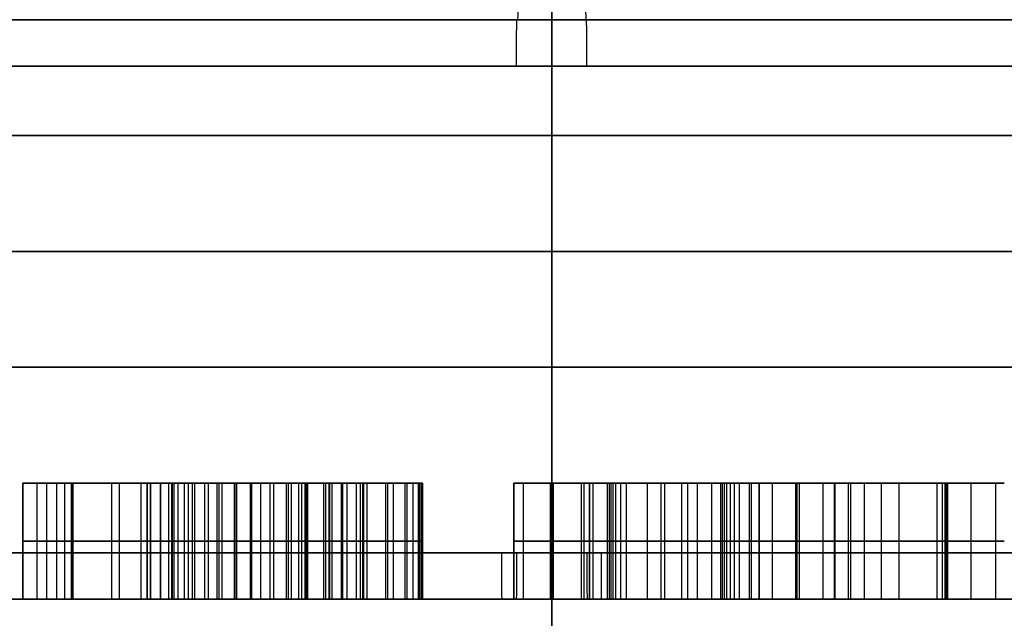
# Model space of a CAD drawing. Header units: centimetres. Extents: x -10 to 8.9, y -34.1 to -8.
# Tile 252 of 256: x 5.221 to 5.645, y -8.513 to -8.255. Entities that reach past the tile are written whole.
import ezdxf

# ---------------------------------------------------------------- set-up
doc = ezdxf.new("R2010")
doc.units = ezdxf.units.CM
doc.layers.add('Default', color=7, linetype='Continuous', true_color=0x000000)

msp = doc.modelspace()

# ---------------------------------------------------------------- linework, layer by layer
at = {"layer": 'Default'}
for p, q in [((5.45, -8.005, 1.415), (5.45, -9.635, 1.415)), ((5.45, -8.005, 5.485), (5.45, -9.635, 5.485)), ((5.45, -8.005, 1.67), (5.45, -9.585, 1.67)), ((5.45, -8.005, 5.23), (5.45, -9.585, 5.23)), ((5.45, -8.485, 6.675), (5.45, -8.025, 6.675)), ((5.45, -8.685, -0.025), (5.45, -8.025, -0.025)), ((5.45, -8.685, 6.925), (5.45, -8.025, 6.925)), ((5.45, -8.485, 0.225), (5.45, -8.025, 0.225)), ((5.45, -8.255, 1.195), (5.45, -8.255, 1.38)), ((5.45, -8.255, 5.52), (5.45, -8.255, 5.705)), ((5.22189, -8.505, 0.49955), (5.22189, -8.455, 0.49955)), ((5.24294, -8.505, 0.57525), (5.24294, -8.455, 0.57525)), ((5.37467, -8.455, 0.57881), (5.24294, -8.455, 0.57881)), ((5.27553, -8.505, 0.56549), (5.27553, -8.455, 0.56549)), ((5.33963, -8.455, 6.28001), (5.29156, -8.455, 6.28001)), ((5.29159, -8.505, 6.2793), (5.29159, -8.455, 6.2793)), ((5.30579, -8.505, 6.40068), (5.30579, -8.455, 6.40068)), ((5.30659, -8.505, 0.59672), (5.30659, -8.455, 0.59672)), ((5.30786, -8.505, 0.56998), (5.30786, -8.455, 0.56998)), ((5.30811, -8.455, 0.48705), (5.30811, -8.455, 0.51403)), ((5.30811, -8.455, 0.56995), (5.30811, -8.455, 0.59651)), ((5.30811, -8.455, 0.64702), (5.30811, -8.455, 0.67531)), ((5.32012, -8.505, 6.15953), (5.32012, -8.455, 6.15953)), ((5.34044, -8.455, 6.1603), (5.34044, -8.455, 6.25836)), ((5.34044, -8.455, 6.32708), (5.34044, -8.455, 6.37323)), ((5.34099, -8.505, 6.24371), (5.34099, -8.455, 6.24371)), ((5.36584, -8.505, 6.32804), (5.36584, -8.455, 6.32804)), ((5.3704, -8.505, 0.61343), (5.3704, -8.455, 0.61343)), ((5.3932, -8.505, 6.34571), (5.3932, -8.455, 6.34571)), ((5.43371, -8.505, 0.55479), (5.43371, -8.455, 0.55479)), ((5.46629, -8.455, 0.58144), (5.43371, -8.455, 0.58144)), ((5.44999, -8.505, 6.23491), (5.44999, -8.455, 6.23491)), ((5.45, -8.505, 0.4875), (5.45, -8.455, 0.4875)), ((5.4629, -8.505, 6.2155), (5.4629, -8.455, 6.2155)), ((5.46406, -8.505, 6.2535), (5.46406, -8.455, 6.2535)), ((5.46629, -8.505, 0.54775), (5.46629, -8.455, 0.54775)), ((5.47559, -8.505, 6.18905), (5.47559, -8.455, 6.18905)), ((5.52652, -8.455, 6.28298), (5.47846, -8.455, 6.28298)), ((5.47986, -8.505, 6.32875), (5.47986, -8.455, 6.32875)), ((5.4988, -8.505, 6.16228), (5.4988, -8.455, 6.16228)), ((5.50864, -8.505, 6.4036), (5.50864, -8.455, 6.4036)), ((5.5236, -8.505, 6.18758), (5.5236, -8.455, 6.18758)), ((5.52711, -8.505, 6.30243), (5.52711, -8.455, 6.30243)), ((5.53514, -8.455, 6.21329), (5.53514, -8.455, 6.25133)), ((5.53514, -8.455, 6.34132), (5.53514, -8.455, 6.40272)), ((5.53944, -8.505, 0.53893), (5.53944, -8.455, 0.53893)), ((5.57203, -8.455, 0.58144), (5.53944, -8.455, 0.58144)), ((5.55524, -8.505, 6.25071), (5.55524, -8.455, 6.25071)), ((5.55574, -8.505, 0.4875), (5.55574, -8.455, 0.4875)), ((5.55574, -8.455, 0.4875), (5.55574, -8.455, 0.66176)), ((5.5568, -8.505, 6.30152), (5.5568, -8.455, 6.30152)), ((5.604, -8.455, 6.28298), (5.56689, -8.455, 6.28298)), ((5.57198, -8.505, 6.21217), (5.57198, -8.455, 6.21217)), ((5.57203, -8.505, 0.55115), (5.57203, -8.455, 0.55115)), ((5.57799, -8.505, 6.32821), (5.57799, -8.455, 6.32821)), ((5.62022, -8.505, 6.23217), (5.62022, -8.455, 6.23217)), ((5.22189, -8.48, 0.48546), (5.22189, -8.48, 0.51364)), ((5.24294, -8.48, 0.52891), (5.24294, -8.48, 0.62158)), ((5.27553, -8.48, 0.57796), (5.27553, -8.48, 0.55301)), ((5.28705, -8.48, 6.39997), (5.32453, -8.48, 6.40138)), ((5.29612, -8.48, 6.15863), (5.28705, -8.48, 6.39997)), ((5.29318, -8.48, 0.5985), (5.31999, -8.48, 0.59493)), ((5.32067, -8.48, 0.56812), (5.29504, -8.48, 0.57185)), ((5.34412, -8.48, 6.16044), (5.29612, -8.48, 6.15863)), ((5.39383, -8.48, 6.32909), (5.33786, -8.48, 6.32698)), ((5.33786, -8.48, 6.32698), (5.34412, -8.48, 6.16044)), ((5.38669, -8.48, 0.61343), (5.35411, -8.48, 0.61343)), ((5.39258, -8.48, 6.36233), (5.39383, -8.48, 6.32909)), ((5.43371, -8.48, 0.4875), (5.43371, -8.48, 0.62209)), ((5.46629, -8.48, 0.4875), (5.43371, -8.48, 0.4875)), ((5.44941, -8.48, 6.21591), (5.45057, -8.48, 6.25391)), ((5.47639, -8.48, 6.21509), (5.44941, -8.48, 6.21591)), ((5.45057, -8.48, 6.25391), (5.47755, -8.48, 6.25309)), ((5.46629, -8.48, 0.608), (5.46629, -8.48, 0.4875)), ((5.47479, -8.48, 6.16301), (5.47639, -8.48, 6.21509)), ((5.5228, -8.48, 6.16154), (5.47479, -8.48, 6.16301)), ((5.47755, -8.48, 6.25309), (5.48217, -8.48, 6.40441)), ((5.48217, -8.48, 6.40441), (5.5351, -8.48, 6.40279)), ((5.52439, -8.48, 6.21362), (5.5228, -8.48, 6.16154)), ((5.61956, -8.48, 6.21071), (5.52439, -8.48, 6.21362)), ((5.52866, -8.48, 6.35324), (5.52556, -8.48, 6.25162)), ((5.52556, -8.48, 6.25162), (5.58493, -8.48, 6.24981)), ((5.58493, -8.48, 6.24981), (5.52866, -8.48, 6.35324)), ((5.5351, -8.48, 6.40279), (5.62088, -8.48, 6.25363)), ((5.53944, -8.48, 0.4875), (5.53944, -8.48, 0.59035)), ((5.57203, -8.48, 0.4875), (5.53944, -8.48, 0.4875)), ((5.57203, -8.48, 0.61479), (5.57203, -8.48, 0.4875)), ((5.62088, -8.48, 6.25363), (5.61956, -8.48, 6.21071)), ((5.36115, -8.505, 0.54419), (5.27653, -8.505, 0.54419)), ((5.31864, -8.505, 0.51122), (5.31864, -8.505, 0.56841)), ((5.45, -8.505, 0.245), (5.45, -8.505, 0.4875)), ((5.45, -8.505, 0.66068), (5.45, -8.505, 0.98)), ((5.45, -8.505, 5.92), (5.45, -8.505, 6.2159)), ((5.45, -8.505, 6.23512), (5.45, -8.505, 6.655)), ((5.5568, -8.505, 6.30152), (5.52708, -8.505, 6.30152)), ((5.55524, -8.505, 6.25071), (5.55524, -8.505, 6.30438))]:
    msp.add_line(p, q, dxfattribs=at)
at = {"layer": 'Default', "extrusion": (0.999975, 0, -0.007106)}
msp.add_arc((-8.235, 1.41864, 5.42535), 0.02, 90, 180, dxfattribs=at)
at = {"layer": 'Default', "extrusion": (1, 0, 0)}
for centre, start, end in [((-8.235, 5.52, 5.45), 180, 270), ((-8.235, 1.38, 5.45), 90, 180)]:
    msp.add_arc(centre, 0.02, start, end, dxfattribs=at)
at = {"layer": 'Default', "extrusion": (-0.999975, 0, 0.007106)}
msp.add_arc((8.235, 5.55864, -5.42535), 0.02, 270, 0, dxfattribs=at)
at = {"layer": 'Default', "extrusion": (0, 1, 0)}
for centre, radius, start, end in [((-5.45, 3.45, -8.255), 3.225, 0, 180), ((-5.45, 3.45, -8.255), 3.225, 180, 0), ((-5.45, 3.45, -8.255), 2.255, 330, 90), ((-5.45, 3.45, -8.255), 2.07, 270, 90), ((-5.45, 3.45, -8.255), 2.255, 90, 270), ((-5.45, 3.45, -8.255), 2.07, 90, 270), ((-5.45, 3.45, -8.305), 2.45, 270, 90), ((-5.45, 3.45, -8.305), 2.45, 90, 270), ((-5.45, 3.45, -8.355), 3.475, 180, 0), ((-5.45, 3.45, -8.355), 3.475, 0, 180), ((-5.45, 3.45, -8.405), 2.275, 270, 90), ((-5.45, 3.45, -8.405), 2.275, 90, 270), ((-5.45, 3.45, -8.485), 3.225, 180, 0), ((-5.45, 3.45, -8.485), 3.225, 0, 180), ((-5.45, 3.45, -8.485), 2.45, 270, 90), ((-5.45, 3.45, -8.485), 2.45, 90, 270), ((-5.45, 3.45, -8.505), 3.205, 180, 0), ((-5.45, 3.45, -8.505), 3.205, 0, 180), ((-5.45, 3.45, -8.505), 3.205, 180, 321.78462), ((-5.45, 3.45, -8.505), 2.275, 90, 180), ((-5.45, 3.45, -8.505), 2.47, 90, 270)]:
    msp.add_arc(centre, radius, start, end, dxfattribs=at)
at = {"layer": 'Default', "extrusion": (0, -1, 0)}
for centre, radius, start, end in [((5.45, 3.45, 8.255), 2.255, 90, 270), ((5.45, 3.45, 8.255), 2.07, 90, 270), ((5.45, 3.45, 8.255), 2.07, 270, 90), ((5.45, 3.45, 8.275), 2.275, 90, 270), ((5.45, 3.45, 8.275), 2.275, 270, 90), ((5.45, 3.45, 8.505), 2.47, 90, 270), ((5.45, 3.45, 8.505), 2.275, 201.6, 270), ((5.45, 3.45, 8.505), 2.47, 270, 90)]:
    msp.add_arc(centre, radius, start, end, dxfattribs=at)
at = {"layer": 'Default', "extrusion": (-0.999978, 0, -0.00666)}
msp.add_arc((8.275, 5.66863, -5.47286), 0.02, 90, 180, dxfattribs=at)
at = {"layer": 'Default', "extrusion": (-1, 0, 0)}
for centre, start, end in [((8.275, 1.195, -5.45), 180, 270), ((8.275, 5.705, -5.45), 90, 180), ((8.485, 0.98, -5.45), 360, 90), ((8.485, 5.92, -5.45), 270, 0)]:
    msp.add_arc(centre, 0.02, start, end, dxfattribs=at)
at = {"layer": 'Default', "extrusion": (0.999978, 0, 0.00666)}
msp.add_arc((-8.275, 1.15863, 5.47286), 0.02, 270, 360, dxfattribs=at)
at = {"layer": 'Default', "extrusion": (0.999978, 0, -0.006674)}
msp.add_arc((-8.485, 0.2813, 5.42685), 0.02, 180, 270, dxfattribs=at)
at = {"layer": 'Default', "extrusion": (-0.999981, 0, -0.006184)}
msp.add_arc((8.485, 5.88623, -5.47123), 0.02, 270, 360, dxfattribs=at)
at = {"layer": 'Default', "extrusion": (0.999981, 0, 0.006184)}
msp.add_arc((-8.485, 0.94623, 5.47123), 0.02, 90, 180, dxfattribs=at)
at = {"layer": 'Default', "extrusion": (-0.999978, 0, 0.006674)}
msp.add_arc((8.485, 6.6913, -5.42685), 0.02, 0, 90, dxfattribs=at)
at = {"layer": 'Default'}
for points, degree in [([(5.45, -8.485, 1), (5.45, -8.305, 1), (5.45, -8.125, 1)], 2), ([(5.45, -8.125, 5.9), (5.45, -8.305, 5.9), (5.45, -8.485, 5.9)], 2), ([(5.45, -8.505, 1.175), (5.45, -8.39, 1.175), (5.45, -8.275, 1.175)], 2), ([(5.45, -8.275, 5.725), (5.45, -8.39, 5.725), (5.45, -8.505, 5.725)], 2), ([(5.22189, -8.455, 0.51364), (5.22189, -8.48, 0.51364), (5.22189, -8.505, 0.51364)], 2), ([(5.22189, -8.455, 0.48546), (5.22189, -8.48, 0.48546), (5.22189, -8.505, 0.48546)], 2), ([(5.22189, -8.455, 0.51364), (5.22189, -8.455, 0.49955), (5.22189, -8.455, 0.48546)], 2), ([(5.22189, -8.455, 0.48546), (5.23191, -8.455, 0.48343), (5.23904, -8.455, 0.48224), (5.24345, -8.455, 0.48224)], 3), ([(5.23208, -8.455, 0.51041), (5.23104, -8.455, 0.51041), (5.22891, -8.455, 0.5107), (5.22548, -8.455, 0.51184), (5.22311, -8.455, 0.51298), (5.22189, -8.455, 0.51364)], 3), ([(5.22806, -8.505, 0.51103), (5.22806, -8.48, 0.51103), (5.22806, -8.455, 0.51103)], 2), ([(5.23208, -8.455, 0.51041), (5.23208, -8.48, 0.51041), (5.23208, -8.505, 0.51041)], 2), ([(5.24294, -8.455, 0.52891), (5.24294, -8.455, 0.52739), (5.24283, -8.455, 0.52447), (5.24229, -8.455, 0.52043), (5.24127, -8.455, 0.51683), (5.23971, -8.455, 0.51392), (5.2376, -8.455, 0.51184), (5.23509, -8.455, 0.51067), (5.23313, -8.455, 0.51041), (5.23208, -8.455, 0.51041)], 3), ([(5.23659, -8.505, 0.48282), (5.23659, -8.48, 0.48282), (5.23659, -8.455, 0.48282)], 2), ([(5.24007, -8.505, 0.51472), (5.24007, -8.48, 0.51472), (5.24007, -8.455, 0.51472)], 2), ([(5.24294, -8.455, 0.62158), (5.24294, -8.48, 0.62158), (5.24294, -8.505, 0.62158)], 2), ([(5.31303, -8.455, 0.67538), (5.26636, -8.455, 0.67538), (5.24294, -8.455, 0.65739), (5.24294, -8.455, 0.62158)], 3), ([(5.24294, -8.455, 0.52891), (5.24294, -8.48, 0.52891), (5.24294, -8.505, 0.52891)], 2), ([(5.24294, -8.455, 0.62158), (5.24294, -8.455, 0.57525), (5.24294, -8.455, 0.52891)], 2), ([(5.24345, -8.455, 0.48224), (5.24345, -8.48, 0.48224), (5.24345, -8.505, 0.48224)], 2), ([(5.24345, -8.455, 0.48224), (5.26076, -8.455, 0.48224), (5.27043, -8.455, 0.49208), (5.27281, -8.455, 0.51194)], 3), ([(5.26035, -8.505, 0.66181), (5.26035, -8.48, 0.66181), (5.26035, -8.455, 0.66181)], 2), ([(5.26365, -8.505, 0.48956), (5.26365, -8.48, 0.48956), (5.26365, -8.455, 0.48956)], 2), ([(5.27281, -8.455, 0.51194), (5.27281, -8.48, 0.51194), (5.27281, -8.505, 0.51194)], 2), ([(5.27281, -8.455, 0.51194), (5.2908, -8.455, 0.49208), (5.31168, -8.455, 0.48224), (5.33544, -8.455, 0.48224)], 3), ([(5.27536, -8.455, 0.61734), (5.27536, -8.48, 0.61734), (5.27536, -8.505, 0.61734)], 2), ([(5.28109, -8.455, 0.60286), (5.28018, -8.455, 0.60353), (5.27857, -8.455, 0.60514), (5.27671, -8.455, 0.60848), (5.2756, -8.455, 0.61255), (5.27536, -8.455, 0.61567), (5.27536, -8.455, 0.61734)], 3), ([(5.27536, -8.455, 0.61734), (5.27536, -8.455, 0.61988), (5.27578, -8.455, 0.62462), (5.27762, -8.455, 0.63064), (5.28071, -8.455, 0.63583), (5.28503, -8.455, 0.64004), (5.29063, -8.455, 0.64332), (5.29731, -8.455, 0.64558), (5.30502, -8.455, 0.64691), (5.31092, -8.455, 0.64721), (5.31405, -8.455, 0.64721)], 3), ([(5.27553, -8.455, 0.57796), (5.27553, -8.455, 0.56549), (5.27553, -8.455, 0.55301)], 2), ([(5.27553, -8.455, 0.55301), (5.27553, -8.455, 0.55034), (5.27603, -8.455, 0.54533), (5.27805, -8.455, 0.53885), (5.28019, -8.455, 0.53507), (5.28144, -8.455, 0.53331)], 3), ([(5.27553, -8.455, 0.57796), (5.27553, -8.48, 0.57796), (5.27553, -8.505, 0.57796)], 2), ([(5.27553, -8.505, 0.55301), (5.27553, -8.48, 0.55301), (5.27553, -8.455, 0.55301)], 2), ([(5.29504, -8.455, 0.57185), (5.28961, -8.455, 0.57253), (5.28299, -8.455, 0.57457), (5.27553, -8.455, 0.57796)], 3), ([(5.27699, -8.505, 0.60821), (5.27699, -8.48, 0.60821), (5.27699, -8.455, 0.60821)], 2), ([(5.27707, -8.505, 0.54221), (5.27707, -8.48, 0.54221), (5.27707, -8.455, 0.54221)], 2), ([(5.28109, -8.455, 0.60286), (5.28109, -8.48, 0.60286), (5.28109, -8.505, 0.60286)], 2), ([(5.29318, -8.455, 0.5985), (5.29153, -8.455, 0.59872), (5.28843, -8.455, 0.59932), (5.28432, -8.455, 0.60078), (5.28209, -8.455, 0.60211), (5.28109, -8.455, 0.60286)], 3), ([(5.28144, -8.455, 0.53331), (5.28282, -8.455, 0.53138), (5.28605, -8.455, 0.52763), (5.29247, -8.455, 0.52232), (5.29765, -8.455, 0.51909), (5.30048, -8.455, 0.51754)], 3), ([(5.28144, -8.505, 0.53331), (5.28144, -8.48, 0.53331), (5.28144, -8.455, 0.53331)], 2), ([(5.28488, -8.505, 0.6396), (5.28488, -8.48, 0.6396), (5.28488, -8.455, 0.6396)], 2), ([(5.28622, -8.505, 0.60014), (5.28622, -8.48, 0.60014), (5.28622, -8.455, 0.60014)], 2), ([(5.28654, -8.505, 0.57374), (5.28654, -8.48, 0.57374), (5.28654, -8.455, 0.57374)], 2), ([(5.28705, -8.455, 6.39997), (5.28705, -8.48, 6.39997), (5.28705, -8.505, 6.39997)], 2), ([(5.32453, -8.455, 6.40138), (5.30579, -8.455, 6.40068), (5.28705, -8.455, 6.39997)], 2), ([(5.29612, -8.455, 6.15863), (5.29159, -8.455, 6.2793), (5.28705, -8.455, 6.39997)], 2), ([(5.28897, -8.505, 0.52528), (5.28897, -8.48, 0.52528), (5.28897, -8.455, 0.52528)], 2), ([(5.29318, -8.455, 0.5985), (5.29318, -8.48, 0.5985), (5.29318, -8.505, 0.5985)], 2), ([(5.31999, -8.455, 0.59493), (5.30659, -8.455, 0.59672), (5.29318, -8.455, 0.5985)], 2), ([(5.32067, -8.455, 0.56812), (5.30786, -8.455, 0.56998), (5.29504, -8.455, 0.57185)], 2), ([(5.29504, -8.505, 0.57185), (5.29504, -8.48, 0.57185), (5.29504, -8.455, 0.57185)], 2), ([(5.34412, -8.455, 6.16044), (5.32012, -8.455, 6.15953), (5.29612, -8.455, 6.15863)], 2), ([(5.29612, -8.505, 6.15863), (5.29612, -8.48, 6.15863), (5.29612, -8.455, 6.15863)], 2), ([(5.30048, -8.455, 0.51754), (5.30337, -8.455, 0.51595), (5.30932, -8.455, 0.51331), (5.31843, -8.455, 0.51098), (5.32516, -8.455, 0.51041), (5.32865, -8.455, 0.51041)], 3), ([(5.30048, -8.505, 0.51754), (5.30048, -8.48, 0.51754), (5.30048, -8.455, 0.51754)], 2), ([(5.30205, -8.505, 0.4896), (5.30205, -8.48, 0.4896), (5.30205, -8.455, 0.4896)], 2), ([(5.31303, -8.455, 0.67538), (5.31303, -8.48, 0.67538), (5.31303, -8.505, 0.67538)], 2), ([(5.36735, -8.455, 0.65909), (5.35445, -8.455, 0.66995), (5.33646, -8.455, 0.67538), (5.31303, -8.455, 0.67538)], 3), ([(5.31397, -8.505, 0.5122), (5.31397, -8.48, 0.5122), (5.31397, -8.455, 0.5122)], 2), ([(5.31405, -8.455, 0.64721), (5.31405, -8.48, 0.64721), (5.31405, -8.505, 0.64721)], 2), ([(5.31405, -8.455, 0.64721), (5.31734, -8.455, 0.64721), (5.32349, -8.455, 0.64685), (5.33136, -8.455, 0.64527), (5.33812, -8.455, 0.64266), (5.34373, -8.455, 0.63898), (5.34813, -8.455, 0.63427), (5.35136, -8.455, 0.6285), (5.35342, -8.455, 0.62172), (5.35402, -8.455, 0.61633), (5.35411, -8.455, 0.61343)], 3), ([(5.31999, -8.455, 0.59493), (5.31999, -8.48, 0.59493), (5.31999, -8.505, 0.59493)], 2), ([(5.36836, -8.455, 0.58305), (5.36022, -8.455, 0.58781), (5.34409, -8.455, 0.59171), (5.31999, -8.455, 0.59493)], 3), ([(5.35432, -8.455, 0.55679), (5.35325, -8.455, 0.55788), (5.3508, -8.455, 0.55968), (5.34672, -8.455, 0.56174), (5.34247, -8.455, 0.56335), (5.33815, -8.455, 0.56466), (5.33382, -8.455, 0.56574), (5.32946, -8.455, 0.56666), (5.32509, -8.455, 0.56744), (5.32215, -8.455, 0.5679), (5.32067, -8.455, 0.56812)], 3), ([(5.32067, -8.505, 0.56812), (5.32067, -8.48, 0.56812), (5.32067, -8.455, 0.56812)], 2), ([(5.32453, -8.505, 6.40138), (5.32453, -8.48, 6.40138), (5.32453, -8.455, 6.40138)], 2), ([(5.3365, -8.455, 6.3767), (5.33516, -8.455, 6.37803), (5.3327, -8.455, 6.3811), (5.32952, -8.455, 6.3869), (5.32681, -8.455, 6.39365), (5.32526, -8.455, 6.39871), (5.32453, -8.455, 6.40138)], 3), ([(5.32865, -8.455, 0.51041), (5.33206, -8.455, 0.51041), (5.33838, -8.455, 0.51098), (5.34637, -8.455, 0.51349), (5.35068, -8.455, 0.51612), (5.35262, -8.455, 0.51766)], 3), ([(5.32865, -8.505, 0.51041), (5.32865, -8.48, 0.51041), (5.32865, -8.455, 0.51041)], 2), ([(5.33013, -8.505, 6.38595), (5.33013, -8.48, 6.38595), (5.33013, -8.455, 6.38595)], 2), ([(5.33544, -8.455, 0.48224), (5.33544, -8.48, 0.48224), (5.33544, -8.505, 0.48224)], 2), ([(5.33544, -8.455, 0.48224), (5.35343, -8.455, 0.48224), (5.36785, -8.455, 0.48733), (5.37837, -8.455, 0.49701)], 3), ([(5.3365, -8.505, 6.3767), (5.3365, -8.48, 6.3767), (5.3365, -8.455, 6.3767)], 2), ([(5.3365, -8.455, 6.3767), (5.33806, -8.455, 6.37515), (5.34149, -8.455, 6.37221), (5.34768, -8.455, 6.36836), (5.35259, -8.455, 6.36621), (5.35524, -8.455, 6.36527)], 3), ([(5.39383, -8.455, 6.32909), (5.36584, -8.455, 6.32804), (5.33786, -8.455, 6.32698)], 2), ([(5.33786, -8.505, 6.32698), (5.33786, -8.48, 6.32698), (5.33786, -8.455, 6.32698)], 2), ([(5.33786, -8.455, 6.32698), (5.34099, -8.455, 6.24371), (5.34412, -8.455, 6.16044)], 2), ([(5.34224, -8.505, 0.51228), (5.34224, -8.48, 0.51228), (5.34224, -8.455, 0.51228)], 2), ([(5.34369, -8.505, 0.63867), (5.34369, -8.48, 0.63867), (5.34369, -8.455, 0.63867)], 2), ([(5.34382, -8.505, 0.56282), (5.34382, -8.48, 0.56282), (5.34382, -8.455, 0.56282)], 2), ([(5.34412, -8.505, 6.16044), (5.34412, -8.48, 6.16044), (5.34412, -8.455, 6.16044)], 2), ([(5.34446, -8.505, 0.67121), (5.34446, -8.48, 0.67121), (5.34446, -8.455, 0.67121)], 2), ([(5.34479, -8.505, 6.37021), (5.34479, -8.48, 6.37021), (5.34479, -8.455, 6.37021)], 2), ([(5.35167, -8.505, 0.58919), (5.35167, -8.48, 0.58919), (5.35167, -8.455, 0.58919)], 2), ([(5.35262, -8.455, 0.51766), (5.35414, -8.455, 0.51886), (5.35679, -8.455, 0.52151), (5.35959, -8.455, 0.52613), (5.36133, -8.455, 0.53152), (5.36174, -8.455, 0.53579), (5.36174, -8.455, 0.53808)], 3), ([(5.35262, -8.505, 0.51766), (5.35262, -8.48, 0.51766), (5.35262, -8.455, 0.51766)], 2), ([(5.35411, -8.455, 0.61343), (5.3704, -8.455, 0.61343), (5.38669, -8.455, 0.61343)], 2), ([(5.35411, -8.505, 0.61343), (5.35411, -8.48, 0.61343), (5.35411, -8.455, 0.61343)], 2), ([(5.36174, -8.455, 0.53808), (5.36174, -8.455, 0.54001), (5.36142, -8.455, 0.54366), (5.36005, -8.455, 0.54843), (5.3578, -8.455, 0.55277), (5.3556, -8.455, 0.55549), (5.35432, -8.455, 0.55679)], 3), ([(5.35432, -8.505, 0.55679), (5.35432, -8.48, 0.55679), (5.35432, -8.455, 0.55679)], 2), ([(5.35524, -8.455, 6.36527), (5.35715, -8.455, 6.36459), (5.36125, -8.455, 6.36357), (5.36811, -8.455, 6.36265), (5.37559, -8.455, 6.36218), (5.38372, -8.455, 6.36208), (5.38955, -8.455, 6.36222), (5.39258, -8.455, 6.36233)], 3), ([(5.35524, -8.455, 6.36527), (5.35524, -8.48, 6.36527), (5.35524, -8.505, 6.36527)], 2), ([(5.35942, -8.505, 0.52628), (5.35942, -8.48, 0.52628), (5.35942, -8.455, 0.52628)], 2), ([(5.35991, -8.505, 0.48606), (5.35991, -8.48, 0.48606), (5.35991, -8.455, 0.48606)], 2), ([(5.35991, -8.505, 0.54836), (5.35991, -8.48, 0.54836), (5.35991, -8.455, 0.54836)], 2), ([(5.36174, -8.505, 0.53808), (5.36174, -8.48, 0.53808), (5.36174, -8.455, 0.53808)], 2), ([(5.36735, -8.455, 0.65909), (5.36735, -8.48, 0.65909), (5.36735, -8.505, 0.65909)], 2), ([(5.38669, -8.455, 0.61343), (5.38669, -8.455, 0.63312), (5.38024, -8.455, 0.64823), (5.36735, -8.455, 0.65909)], 3), ([(5.36836, -8.455, 0.58305), (5.36836, -8.48, 0.58305), (5.36836, -8.505, 0.58305)], 2), ([(5.38754, -8.455, 0.56421), (5.38296, -8.455, 0.57202), (5.37651, -8.455, 0.5783), (5.36836, -8.455, 0.58305)], 3), ([(5.36898, -8.505, 6.36265), (5.36898, -8.48, 6.36265), (5.36898, -8.455, 6.36265)], 2), ([(5.37837, -8.455, 0.49701), (5.37837, -8.48, 0.49701), (5.37837, -8.505, 0.49701)], 2), ([(5.37837, -8.455, 0.49701), (5.38907, -8.455, 0.50685), (5.39433, -8.455, 0.51992), (5.39433, -8.455, 0.53621)], 3), ([(5.37932, -8.505, 0.57475), (5.37932, -8.48, 0.57475), (5.37932, -8.455, 0.57475)], 2), ([(5.38181, -8.505, 0.63968), (5.38181, -8.48, 0.63968), (5.38181, -8.455, 0.63968)], 2), ([(5.38669, -8.455, 0.61343), (5.38669, -8.48, 0.61343), (5.38669, -8.505, 0.61343)], 2), ([(5.38754, -8.455, 0.56421), (5.38754, -8.48, 0.56421), (5.38754, -8.505, 0.56421)], 2), ([(5.39433, -8.455, 0.53621), (5.39433, -8.455, 0.54707), (5.39212, -8.455, 0.55641), (5.38754, -8.455, 0.56421)], 3), ([(5.39032, -8.505, 0.51409), (5.39032, -8.48, 0.51409), (5.39032, -8.455, 0.51409)], 2), ([(5.39258, -8.455, 6.36233), (5.39258, -8.48, 6.36233), (5.39258, -8.505, 6.36233)], 2), ([(5.39258, -8.455, 6.36233), (5.3932, -8.455, 6.34571), (5.39383, -8.455, 6.32909)], 2), ([(5.39262, -8.505, 0.55152), (5.39262, -8.48, 0.55152), (5.39262, -8.455, 0.55152)], 2), ([(5.39383, -8.505, 6.32909), (5.39383, -8.48, 6.32909), (5.39383, -8.455, 6.32909)], 2), ([(5.39433, -8.455, 0.53621), (5.39433, -8.48, 0.53621), (5.39433, -8.505, 0.53621)], 2), ([(5.43371, -8.455, 0.62209), (5.43371, -8.48, 0.62209), (5.43371, -8.505, 0.62209)], 2), ([(5.4497, -8.455, 0.6604), (5.43914, -8.455, 0.65043), (5.43371, -8.455, 0.6377), (5.43371, -8.455, 0.62209)], 3), ([(5.43371, -8.455, 0.4875), (5.43371, -8.48, 0.4875), (5.43371, -8.505, 0.4875)], 2), ([(5.43371, -8.455, 0.62209), (5.43371, -8.455, 0.55479), (5.43371, -8.455, 0.4875)], 2), ([(5.43371, -8.455, 0.4875), (5.45, -8.455, 0.4875), (5.46629, -8.455, 0.4875)], 2), ([(5.43777, -8.505, 0.64343), (5.43777, -8.48, 0.64343), (5.43777, -8.455, 0.64343)], 2), ([(5.44941, -8.455, 6.21591), (5.44941, -8.48, 6.21591), (5.44941, -8.505, 6.21591)], 2), ([(5.45057, -8.455, 6.25391), (5.44999, -8.455, 6.23491), (5.44941, -8.455, 6.21591)], 2), ([(5.44941, -8.455, 6.21591), (5.4629, -8.455, 6.2155), (5.47639, -8.455, 6.21509)], 2), ([(5.4497, -8.455, 0.6604), (5.4497, -8.48, 0.6604), (5.4497, -8.505, 0.6604)], 2), ([(5.49124, -8.455, 0.67538), (5.4741, -8.455, 0.67538), (5.46018, -8.455, 0.67029), (5.4497, -8.455, 0.6604)], 3), ([(5.45057, -8.455, 6.25391), (5.45057, -8.48, 6.25391), (5.45057, -8.505, 6.25391)], 2), ([(5.47755, -8.455, 6.25309), (5.46406, -8.455, 6.2535), (5.45057, -8.455, 6.25391)], 2), ([(5.46629, -8.455, 0.4875), (5.46629, -8.48, 0.4875), (5.46629, -8.505, 0.4875)], 2), ([(5.46629, -8.455, 0.608), (5.46629, -8.48, 0.608), (5.46629, -8.505, 0.608)], 2), ([(5.46629, -8.455, 0.4875), (5.46629, -8.455, 0.54775), (5.46629, -8.455, 0.608)], 2), ([(5.46629, -8.455, 0.608), (5.46629, -8.455, 0.61119), (5.4666, -8.455, 0.61719), (5.46799, -8.455, 0.62501), (5.47033, -8.455, 0.63177), (5.4737, -8.455, 0.63742), (5.47802, -8.455, 0.64178), (5.48335, -8.455, 0.64491), (5.48953, -8.455, 0.64677), (5.4944, -8.455, 0.64721), (5.49701, -8.455, 0.64721)], 3), ([(5.46783, -8.505, 0.67155), (5.46783, -8.48, 0.67155), (5.46783, -8.455, 0.67155)], 2), ([(5.47411, -8.505, 0.63752), (5.47411, -8.48, 0.63752), (5.47411, -8.455, 0.63752)], 2), ([(5.47479, -8.455, 6.16301), (5.47479, -8.48, 6.16301), (5.47479, -8.505, 6.16301)], 2), ([(5.47639, -8.455, 6.21509), (5.47559, -8.455, 6.18905), (5.47479, -8.455, 6.16301)], 2), ([(5.47479, -8.455, 6.16301), (5.4988, -8.455, 6.16228), (5.5228, -8.455, 6.16154)], 2), ([(5.47639, -8.455, 6.21509), (5.47639, -8.48, 6.21509), (5.47639, -8.505, 6.21509)], 2), ([(5.47755, -8.455, 6.25309), (5.47755, -8.48, 6.25309), (5.47755, -8.505, 6.25309)], 2), ([(5.48217, -8.455, 6.40441), (5.47986, -8.455, 6.32875), (5.47755, -8.455, 6.25309)], 2), ([(5.48217, -8.455, 6.40441), (5.48217, -8.48, 6.40441), (5.48217, -8.505, 6.40441)], 2), ([(5.5351, -8.455, 6.40279), (5.50864, -8.455, 6.4036), (5.48217, -8.455, 6.40441)], 2), ([(5.49124, -8.455, 0.67538), (5.49124, -8.48, 0.67538), (5.49124, -8.505, 0.67538)], 2), ([(5.51887, -8.455, 0.66937), (5.51093, -8.455, 0.67335), (5.50177, -8.455, 0.67538), (5.49124, -8.455, 0.67538)], 3), ([(5.49701, -8.455, 0.64721), (5.49701, -8.48, 0.64721), (5.49701, -8.505, 0.64721)], 2), ([(5.49701, -8.455, 0.64721), (5.49981, -8.455, 0.64721), (5.50524, -8.455, 0.64663), (5.51278, -8.455, 0.6441), (5.51999, -8.455, 0.63985), (5.52466, -8.455, 0.63563), (5.52693, -8.455, 0.63316)], 3), ([(5.50619, -8.505, 0.67383), (5.50619, -8.48, 0.67383), (5.50619, -8.455, 0.67383)], 2), ([(5.51294, -8.505, 0.64371), (5.51294, -8.48, 0.64371), (5.51294, -8.455, 0.64371)], 2), ([(5.51887, -8.455, 0.66937), (5.51887, -8.48, 0.66937), (5.51887, -8.505, 0.66937)], 2), ([(5.54504, -8.455, 0.6484), (5.53554, -8.455, 0.65841), (5.52688, -8.455, 0.66537), (5.51887, -8.455, 0.66937)], 3), ([(5.5228, -8.455, 6.16154), (5.5228, -8.48, 6.16154), (5.5228, -8.505, 6.16154)], 2), ([(5.5228, -8.455, 6.16154), (5.5236, -8.455, 6.18758), (5.52439, -8.455, 6.21362)], 2), ([(5.52439, -8.455, 6.21362), (5.52439, -8.48, 6.21362), (5.52439, -8.505, 6.21362)], 2), ([(5.52439, -8.455, 6.21362), (5.57198, -8.455, 6.21217), (5.61956, -8.455, 6.21071)], 2), ([(5.52866, -8.455, 6.35324), (5.52711, -8.455, 6.30243), (5.52556, -8.455, 6.25162)], 2), ([(5.52556, -8.505, 6.25162), (5.52556, -8.48, 6.25162), (5.52556, -8.455, 6.25162)], 2), ([(5.52556, -8.455, 6.25162), (5.55524, -8.455, 6.25071), (5.58493, -8.455, 6.24981)], 2), ([(5.52693, -8.455, 0.63316), (5.52693, -8.48, 0.63316), (5.52693, -8.505, 0.63316)], 2), ([(5.52693, -8.455, 0.63316), (5.52851, -8.455, 0.63143), (5.53145, -8.455, 0.62755), (5.53506, -8.455, 0.62016), (5.53763, -8.455, 0.6114), (5.53912, -8.455, 0.6015), (5.53944, -8.455, 0.59419), (5.53944, -8.455, 0.59035)], 3), ([(5.52866, -8.455, 6.35324), (5.52866, -8.48, 6.35324), (5.52866, -8.505, 6.35324)], 2), ([(5.58493, -8.455, 6.24981), (5.5568, -8.455, 6.30152), (5.52866, -8.455, 6.35324)], 2), ([(5.53099, -8.505, 0.66146), (5.53099, -8.48, 0.66146), (5.53099, -8.455, 0.66146)], 2), ([(5.5351, -8.455, 6.40279), (5.5351, -8.48, 6.40279), (5.5351, -8.505, 6.40279)], 2), ([(5.62088, -8.455, 6.25363), (5.57799, -8.455, 6.32821), (5.5351, -8.455, 6.40279)], 2), ([(5.53622, -8.505, 0.61602), (5.53622, -8.48, 0.61602), (5.53622, -8.455, 0.61602)], 2), ([(5.53944, -8.455, 0.59035), (5.53944, -8.48, 0.59035), (5.53944, -8.505, 0.59035)], 2), ([(5.53944, -8.455, 0.4875), (5.53944, -8.48, 0.4875), (5.53944, -8.505, 0.4875)], 2), ([(5.53944, -8.455, 0.59035), (5.53944, -8.455, 0.53893), (5.53944, -8.455, 0.4875)], 2), ([(5.53944, -8.455, 0.4875), (5.55574, -8.455, 0.4875), (5.57203, -8.455, 0.4875)], 2), ([(5.54504, -8.455, 0.6484), (5.54504, -8.48, 0.6484), (5.54504, -8.505, 0.6484)], 2), ([(5.56694, -8.455, 0.66978), (5.55913, -8.455, 0.66605), (5.55183, -8.455, 0.65892), (5.54504, -8.455, 0.6484)], 3), ([(5.5559, -8.505, 0.66191), (5.5559, -8.48, 0.66191), (5.5559, -8.455, 0.66191)], 2), ([(5.56694, -8.455, 0.66978), (5.56694, -8.48, 0.66978), (5.56694, -8.505, 0.66978)], 2), ([(5.59206, -8.455, 0.67538), (5.58306, -8.455, 0.67538), (5.57475, -8.455, 0.67351), (5.56694, -8.455, 0.66978)], 3), ([(5.57203, -8.455, 0.4875), (5.57203, -8.48, 0.4875), (5.57203, -8.505, 0.4875)], 2), ([(5.57203, -8.455, 0.61479), (5.57203, -8.48, 0.61479), (5.57203, -8.505, 0.61479)], 2), ([(5.57203, -8.455, 0.4875), (5.57203, -8.455, 0.55115), (5.57203, -8.455, 0.61479)], 2), ([(5.57203, -8.455, 0.61479), (5.57203, -8.455, 0.61784), (5.57241, -8.455, 0.62351), (5.57404, -8.455, 0.63062), (5.57685, -8.455, 0.63665), (5.58076, -8.455, 0.64132), (5.5859, -8.455, 0.64472), (5.59203, -8.455, 0.64673), (5.59701, -8.455, 0.64721), (5.59969, -8.455, 0.64721)], 3), ([(5.57903, -8.505, 0.67398), (5.57903, -8.48, 0.67398), (5.57903, -8.455, 0.67398)], 2), ([(5.57905, -8.505, 0.63915), (5.57905, -8.48, 0.63915), (5.57905, -8.455, 0.63915)], 2), ([(5.58493, -8.505, 6.24981), (5.58493, -8.48, 6.24981), (5.58493, -8.455, 6.24981)], 2), ([(5.59206, -8.455, 0.67538), (5.59206, -8.48, 0.67538), (5.59206, -8.505, 0.67538)], 2), ([(5.64518, -8.455, 0.6484), (5.6277, -8.455, 0.66639), (5.61005, -8.455, 0.67538), (5.59206, -8.455, 0.67538)], 3), ([(5.59969, -8.455, 0.64721), (5.59969, -8.48, 0.64721), (5.59969, -8.505, 0.64721)], 2), ([(5.59969, -8.455, 0.64721), (5.6026, -8.455, 0.64721), (5.60823, -8.455, 0.64659), (5.61606, -8.455, 0.64391), (5.62353, -8.455, 0.63938), (5.62839, -8.455, 0.63489), (5.63074, -8.455, 0.63226)], 3), ([(5.61627, -8.505, 0.64347), (5.61627, -8.48, 0.64347), (5.61627, -8.455, 0.64347)], 2), ([(5.61852, -8.505, 0.66878), (5.61852, -8.48, 0.66878), (5.61852, -8.455, 0.66878)], 2), ([(5.61956, -8.455, 6.21071), (5.61956, -8.48, 6.21071), (5.61956, -8.505, 6.21071)], 2), ([(5.61956, -8.455, 6.21071), (5.62022, -8.455, 6.23217), (5.62088, -8.455, 6.25363)], 2), ([(5.62088, -8.505, 6.25363), (5.62088, -8.48, 6.25363), (5.62088, -8.455, 6.25363)], 2), ([(5.63074, -8.455, 0.63226), (5.63074, -8.48, 0.63226), (5.63074, -8.505, 0.63226)], 2), ([(5.63074, -8.455, 0.63226), (5.63303, -8.455, 0.62969), (5.63711, -8.455, 0.62415), (5.6416, -8.455, 0.6147), (5.64448, -8.455, 0.60382), (5.64518, -8.455, 0.59537), (5.64518, -8.455, 0.59086)], 3), ([(5.64155, -8.505, 0.61385), (5.64155, -8.48, 0.61385), (5.64155, -8.455, 0.61385)], 2), ([(5.22189, -8.48, 0.51364), (5.22597, -8.48, 0.51143), (5.22936, -8.48, 0.51041), (5.23208, -8.48, 0.51041)], 3), ([(5.24345, -8.48, 0.48224), (5.23904, -8.48, 0.48224), (5.23191, -8.48, 0.48343), (5.22189, -8.48, 0.48546)], 3), ([(5.23208, -8.48, 0.51041), (5.23938, -8.48, 0.51041), (5.24294, -8.48, 0.51652), (5.24294, -8.48, 0.52891)], 3), ([(5.24294, -8.48, 0.62158), (5.24294, -8.48, 0.65739), (5.26636, -8.48, 0.67538), (5.31303, -8.48, 0.67538)], 3), ([(5.27281, -8.48, 0.51194), (5.27043, -8.48, 0.49208), (5.26076, -8.48, 0.48224), (5.24345, -8.48, 0.48224)], 3), ([(5.33544, -8.48, 0.48224), (5.31168, -8.48, 0.48224), (5.2908, -8.48, 0.49208), (5.27281, -8.48, 0.51194)], 3), ([(5.27536, -8.48, 0.61734), (5.27536, -8.48, 0.61055), (5.27739, -8.48, 0.60563), (5.28109, -8.48, 0.60286)], 3), ([(5.31405, -8.48, 0.64721), (5.28826, -8.48, 0.64721), (5.27536, -8.48, 0.63719), (5.27536, -8.48, 0.61734)], 3), ([(5.27553, -8.48, 0.55301), (5.27553, -8.48, 0.54538), (5.27756, -8.48, 0.53876), (5.28144, -8.48, 0.53331)], 3), ([(5.29504, -8.48, 0.57185), (5.28961, -8.48, 0.57253), (5.28299, -8.48, 0.57457), (5.27553, -8.48, 0.57796)], 3), ([(5.28109, -8.48, 0.60286), (5.28418, -8.48, 0.60053), (5.28825, -8.48, 0.59915), (5.29318, -8.48, 0.5985)], 3), ([(5.28144, -8.48, 0.53331), (5.28554, -8.48, 0.52755), (5.29182, -8.48, 0.52229), (5.30048, -8.48, 0.51754)], 3), ([(5.30048, -8.48, 0.51754), (5.30913, -8.48, 0.51279), (5.31847, -8.48, 0.51041), (5.32865, -8.48, 0.51041)], 3), ([(5.31303, -8.48, 0.67538), (5.33646, -8.48, 0.67538), (5.35445, -8.48, 0.66995), (5.36735, -8.48, 0.65909)], 3), ([(5.35411, -8.48, 0.61343), (5.35343, -8.48, 0.63584), (5.34019, -8.48, 0.64721), (5.31405, -8.48, 0.64721)], 3), ([(5.31999, -8.48, 0.59493), (5.34409, -8.48, 0.59171), (5.36022, -8.48, 0.58781), (5.36836, -8.48, 0.58305)], 3), ([(5.35432, -8.48, 0.55679), (5.34936, -8.48, 0.56184), (5.33815, -8.48, 0.56557), (5.32067, -8.48, 0.56812)], 3), ([(5.32453, -8.48, 6.40138), (5.32769, -8.48, 6.38978), (5.33156, -8.48, 6.38161), (5.3365, -8.48, 6.3767)], 3), ([(5.32865, -8.48, 0.51041), (5.33849, -8.48, 0.51041), (5.34647, -8.48, 0.51279), (5.35262, -8.48, 0.51766)], 3), ([(5.37837, -8.48, 0.49701), (5.36785, -8.48, 0.48733), (5.35343, -8.48, 0.48224), (5.33544, -8.48, 0.48224)], 3), ([(5.3365, -8.48, 6.3767), (5.34144, -8.48, 6.37179), (5.3477, -8.48, 6.36795), (5.35524, -8.48, 6.36527)], 3), ([(5.35262, -8.48, 0.51766), (5.35869, -8.48, 0.52246), (5.36174, -8.48, 0.52925), (5.36174, -8.48, 0.53808)], 3), ([(5.36174, -8.48, 0.53808), (5.36174, -8.48, 0.54554), (5.35937, -8.48, 0.55165), (5.35432, -8.48, 0.55679)], 3), ([(5.35524, -8.48, 6.36527), (5.36285, -8.48, 6.36257), (5.37528, -8.48, 6.36168), (5.39258, -8.48, 6.36233)], 3), ([(5.36735, -8.48, 0.65909), (5.38024, -8.48, 0.64823), (5.38669, -8.48, 0.63312), (5.38669, -8.48, 0.61343)], 3), ([(5.36836, -8.48, 0.58305), (5.37651, -8.48, 0.5783), (5.38296, -8.48, 0.57202), (5.38754, -8.48, 0.56421)], 3), ([(5.39433, -8.48, 0.53621), (5.39433, -8.48, 0.51992), (5.38907, -8.48, 0.50685), (5.37837, -8.48, 0.49701)], 3), ([(5.38754, -8.48, 0.56421), (5.39212, -8.48, 0.55641), (5.39433, -8.48, 0.54707), (5.39433, -8.48, 0.53621)], 3), ([(5.43371, -8.48, 0.62209), (5.43371, -8.48, 0.6377), (5.43914, -8.48, 0.65043), (5.4497, -8.48, 0.6604)], 3), ([(5.4497, -8.48, 0.6604), (5.46018, -8.48, 0.67029), (5.4741, -8.48, 0.67538), (5.49124, -8.48, 0.67538)], 3), ([(5.49701, -8.48, 0.64721), (5.47665, -8.48, 0.64721), (5.46629, -8.48, 0.63414), (5.46629, -8.48, 0.608)], 3), ([(5.49124, -8.48, 0.67538), (5.50177, -8.48, 0.67538), (5.51093, -8.48, 0.67335), (5.51887, -8.48, 0.66937)], 3), ([(5.52693, -8.48, 0.63316), (5.5184, -8.48, 0.64246), (5.50838, -8.48, 0.64721), (5.49701, -8.48, 0.64721)], 3), ([(5.51887, -8.48, 0.66937), (5.52688, -8.48, 0.66537), (5.53554, -8.48, 0.65841), (5.54504, -8.48, 0.6484)], 3), ([(5.53944, -8.48, 0.59035), (5.53944, -8.48, 0.6097), (5.53537, -8.48, 0.62396), (5.52693, -8.48, 0.63316)], 3), ([(5.54504, -8.48, 0.6484), (5.55183, -8.48, 0.65892), (5.55913, -8.48, 0.66605), (5.56694, -8.48, 0.66978)], 3), ([(5.56694, -8.48, 0.66978), (5.57475, -8.48, 0.67351), (5.58306, -8.48, 0.67538), (5.59206, -8.48, 0.67538)], 3), ([(5.59969, -8.48, 0.64721), (5.58136, -8.48, 0.64721), (5.57203, -8.48, 0.63635), (5.57203, -8.48, 0.61479)], 3), ([(5.59206, -8.48, 0.67538), (5.61005, -8.48, 0.67538), (5.6277, -8.48, 0.66639), (5.64518, -8.48, 0.6484)], 3), ([(5.63074, -8.48, 0.63226), (5.62193, -8.48, 0.64212), (5.61158, -8.48, 0.64721), (5.59969, -8.48, 0.64721)], 3), ([(5.64518, -8.48, 0.59086), (5.64518, -8.48, 0.60749), (5.64043, -8.48, 0.62141), (5.63074, -8.48, 0.63226)], 3), ([(5.22189, -8.505, 0.51364), (5.22189, -8.505, 0.49955), (5.22189, -8.505, 0.48546)], 2), ([(5.23208, -8.505, 0.51041), (5.22936, -8.505, 0.51041), (5.22597, -8.505, 0.51143), (5.22189, -8.505, 0.51364)], 3), ([(5.22189, -8.505, 0.48546), (5.23191, -8.505, 0.48343), (5.23904, -8.505, 0.48224), (5.24345, -8.505, 0.48224)], 3), ([(5.24294, -8.505, 0.52891), (5.24294, -8.505, 0.51652), (5.23938, -8.505, 0.51041), (5.23208, -8.505, 0.51041)], 3), ([(5.24294, -8.505, 0.62158), (5.24294, -8.505, 0.57525), (5.24294, -8.505, 0.52891)], 2), ([(5.31303, -8.505, 0.67538), (5.26636, -8.505, 0.67538), (5.24294, -8.505, 0.65739), (5.24294, -8.505, 0.62158)], 3), ([(5.24345, -8.505, 0.48224), (5.26076, -8.505, 0.48224), (5.27043, -8.505, 0.49208), (5.27281, -8.505, 0.51194)], 3), ([(5.27281, -8.505, 0.51194), (5.2908, -8.505, 0.49208), (5.31168, -8.505, 0.48224), (5.33544, -8.505, 0.48224)], 3), ([(5.28109, -8.505, 0.60286), (5.27739, -8.505, 0.60563), (5.27536, -8.505, 0.61055), (5.27536, -8.505, 0.61734)], 3), ([(5.27536, -8.505, 0.61734), (5.27536, -8.505, 0.63719), (5.28826, -8.505, 0.64721), (5.31405, -8.505, 0.64721)], 3), ([(5.27553, -8.505, 0.57796), (5.27553, -8.505, 0.56549), (5.27553, -8.505, 0.55301)], 2), ([(5.28144, -8.505, 0.53331), (5.27756, -8.505, 0.53876), (5.27553, -8.505, 0.54538), (5.27553, -8.505, 0.55301)], 3), ([(5.27553, -8.505, 0.57796), (5.28299, -8.505, 0.57457), (5.28961, -8.505, 0.57253), (5.29504, -8.505, 0.57185)], 3), ([(5.29318, -8.505, 0.5985), (5.28825, -8.505, 0.59915), (5.28418, -8.505, 0.60053), (5.28109, -8.505, 0.60286)], 3), ([(5.30048, -8.505, 0.51754), (5.29182, -8.505, 0.52229), (5.28554, -8.505, 0.52755), (5.28144, -8.505, 0.53331)], 3), ([(5.28705, -8.505, 6.39997), (5.30579, -8.505, 6.40068), (5.32453, -8.505, 6.40138)], 2), ([(5.28705, -8.505, 6.39997), (5.29159, -8.505, 6.2793), (5.29612, -8.505, 6.15863)], 2), ([(5.31999, -8.505, 0.59493), (5.30659, -8.505, 0.59672), (5.29318, -8.505, 0.5985)], 2), ([(5.29504, -8.505, 0.57185), (5.30786, -8.505, 0.56998), (5.32067, -8.505, 0.56812)], 2), ([(5.29612, -8.505, 6.15863), (5.32012, -8.505, 6.15953), (5.34412, -8.505, 6.16044)], 2), ([(5.32865, -8.505, 0.51041), (5.31847, -8.505, 0.51041), (5.30913, -8.505, 0.51279), (5.30048, -8.505, 0.51754)], 3), ([(5.36735, -8.505, 0.65909), (5.35445, -8.505, 0.66995), (5.33646, -8.505, 0.67538), (5.31303, -8.505, 0.67538)], 3), ([(5.31405, -8.505, 0.64721), (5.34019, -8.505, 0.64721), (5.35343, -8.505, 0.63584), (5.35411, -8.505, 0.61343)], 3), ([(5.36836, -8.505, 0.58305), (5.36022, -8.505, 0.58781), (5.34409, -8.505, 0.59171), (5.31999, -8.505, 0.59493)], 3), ([(5.32067, -8.505, 0.56812), (5.33815, -8.505, 0.56557), (5.34936, -8.505, 0.56184), (5.35432, -8.505, 0.55679)], 3), ([(5.3365, -8.505, 6.3767), (5.33156, -8.505, 6.38161), (5.32769, -8.505, 6.38978), (5.32453, -8.505, 6.40138)], 3), ([(5.35262, -8.505, 0.51766), (5.34647, -8.505, 0.51279), (5.33849, -8.505, 0.51041), (5.32865, -8.505, 0.51041)], 3), ([(5.33544, -8.505, 0.48224), (5.35343, -8.505, 0.48224), (5.36785, -8.505, 0.48733), (5.37837, -8.505, 0.49701)], 3), ([(5.35524, -8.505, 6.36527), (5.3477, -8.505, 6.36795), (5.34144, -8.505, 6.37179), (5.3365, -8.505, 6.3767)], 3), ([(5.33786, -8.505, 6.32698), (5.36584, -8.505, 6.32804), (5.39383, -8.505, 6.32909)], 2), ([(5.34412, -8.505, 6.16044), (5.34099, -8.505, 6.24371), (5.33786, -8.505, 6.32698)], 2), ([(5.36174, -8.505, 0.53808), (5.36174, -8.505, 0.52925), (5.35869, -8.505, 0.52246), (5.35262, -8.505, 0.51766)], 3), ([(5.35411, -8.505, 0.61343), (5.3704, -8.505, 0.61343), (5.38669, -8.505, 0.61343)], 2), ([(5.35432, -8.505, 0.55679), (5.35937, -8.505, 0.55165), (5.36174, -8.505, 0.54554), (5.36174, -8.505, 0.53808)], 3), ([(5.39258, -8.505, 6.36233), (5.37528, -8.505, 6.36168), (5.36285, -8.505, 6.36257), (5.35524, -8.505, 6.36527)], 3), ([(5.38669, -8.505, 0.61343), (5.38669, -8.505, 0.63312), (5.38024, -8.505, 0.64823), (5.36735, -8.505, 0.65909)], 3), ([(5.38754, -8.505, 0.56421), (5.38296, -8.505, 0.57202), (5.37651, -8.505, 0.5783), (5.36836, -8.505, 0.58305)], 3), ([(5.37837, -8.505, 0.49701), (5.38907, -8.505, 0.50685), (5.39433, -8.505, 0.51992), (5.39433, -8.505, 0.53621)], 3), ([(5.39433, -8.505, 0.53621), (5.39433, -8.505, 0.54707), (5.39212, -8.505, 0.55641), (5.38754, -8.505, 0.56421)], 3), ([(5.39383, -8.505, 6.32909), (5.3932, -8.505, 6.34571), (5.39258, -8.505, 6.36233)], 2), ([(5.43371, -8.505, 0.4875), (5.45, -8.505, 0.4875), (5.46629, -8.505, 0.4875)], 2), ([(5.43371, -8.505, 0.62209), (5.43371, -8.505, 0.55479), (5.43371, -8.505, 0.4875)], 2), ([(5.4497, -8.505, 0.6604), (5.43914, -8.505, 0.65043), (5.43371, -8.505, 0.6377), (5.43371, -8.505, 0.62209)], 3), ([(5.45057, -8.505, 6.25391), (5.44999, -8.505, 6.23491), (5.44941, -8.505, 6.21591)], 2), ([(5.44941, -8.505, 6.21591), (5.4629, -8.505, 6.2155), (5.47639, -8.505, 6.21509)], 2), ([(5.49124, -8.505, 0.67538), (5.4741, -8.505, 0.67538), (5.46018, -8.505, 0.67029), (5.4497, -8.505, 0.6604)], 3), ([(5.47755, -8.505, 6.25309), (5.46406, -8.505, 6.2535), (5.45057, -8.505, 6.25391)], 2), ([(5.46629, -8.505, 0.4875), (5.46629, -8.505, 0.54775), (5.46629, -8.505, 0.608)], 2), ([(5.46629, -8.505, 0.608), (5.46629, -8.505, 0.63414), (5.47665, -8.505, 0.64721), (5.49701, -8.505, 0.64721)], 3), ([(5.47639, -8.505, 6.21509), (5.47559, -8.505, 6.18905), (5.47479, -8.505, 6.16301)], 2), ([(5.47479, -8.505, 6.16301), (5.4988, -8.505, 6.16228), (5.5228, -8.505, 6.16154)], 2), ([(5.48217, -8.505, 6.40441), (5.47986, -8.505, 6.32875), (5.47755, -8.505, 6.25309)], 2), ([(5.5351, -8.505, 6.40279), (5.50864, -8.505, 6.4036), (5.48217, -8.505, 6.40441)], 2), ([(5.51887, -8.505, 0.66937), (5.51093, -8.505, 0.67335), (5.50177, -8.505, 0.67538), (5.49124, -8.505, 0.67538)], 3), ([(5.49701, -8.505, 0.64721), (5.50838, -8.505, 0.64721), (5.5184, -8.505, 0.64246), (5.52693, -8.505, 0.63316)], 3), ([(5.54504, -8.505, 0.6484), (5.53554, -8.505, 0.65841), (5.52688, -8.505, 0.66537), (5.51887, -8.505, 0.66937)], 3), ([(5.5228, -8.505, 6.16154), (5.5236, -8.505, 6.18758), (5.52439, -8.505, 6.21362)], 2), ([(5.52439, -8.505, 6.21362), (5.57198, -8.505, 6.21217), (5.61956, -8.505, 6.21071)], 2), ([(5.52866, -8.505, 6.35324), (5.52711, -8.505, 6.30243), (5.52556, -8.505, 6.25162)], 2), ([(5.58493, -8.505, 6.24981), (5.55524, -8.505, 6.25071), (5.52556, -8.505, 6.25162)], 2), ([(5.52693, -8.505, 0.63316), (5.53537, -8.505, 0.62396), (5.53944, -8.505, 0.6097), (5.53944, -8.505, 0.59035)], 3), ([(5.52866, -8.505, 6.35324), (5.5568, -8.505, 6.30152), (5.58493, -8.505, 6.24981)], 2), ([(5.62088, -8.505, 6.25363), (5.57799, -8.505, 6.32821), (5.5351, -8.505, 6.40279)], 2), ([(5.53944, -8.505, 0.4875), (5.55574, -8.505, 0.4875), (5.57203, -8.505, 0.4875)], 2), ([(5.53944, -8.505, 0.59035), (5.53944, -8.505, 0.53893), (5.53944, -8.505, 0.4875)], 2), ([(5.56694, -8.505, 0.66978), (5.55913, -8.505, 0.66605), (5.55183, -8.505, 0.65892), (5.54504, -8.505, 0.6484)], 3), ([(5.59206, -8.505, 0.67538), (5.58306, -8.505, 0.67538), (5.57475, -8.505, 0.67351), (5.56694, -8.505, 0.66978)], 3), ([(5.57203, -8.505, 0.4875), (5.57203, -8.505, 0.55115), (5.57203, -8.505, 0.61479)], 2), ([(5.57203, -8.505, 0.61479), (5.57203, -8.505, 0.63635), (5.58136, -8.505, 0.64721), (5.59969, -8.505, 0.64721)], 3), ([(5.64518, -8.505, 0.6484), (5.6277, -8.505, 0.66639), (5.61005, -8.505, 0.67538), (5.59206, -8.505, 0.67538)], 3), ([(5.59969, -8.505, 0.64721), (5.61158, -8.505, 0.64721), (5.62193, -8.505, 0.64212), (5.63074, -8.505, 0.63226)], 3), ([(5.61956, -8.505, 6.21071), (5.62022, -8.505, 6.23217), (5.62088, -8.505, 6.25363)], 2), ([(5.63074, -8.505, 0.63226), (5.64043, -8.505, 0.62141), (5.64518, -8.505, 0.60749), (5.64518, -8.505, 0.59086)], 3)]:
    msp.add_open_spline(points, degree=degree, dxfattribs=at)

doc.saveas('drawing.dxf')
